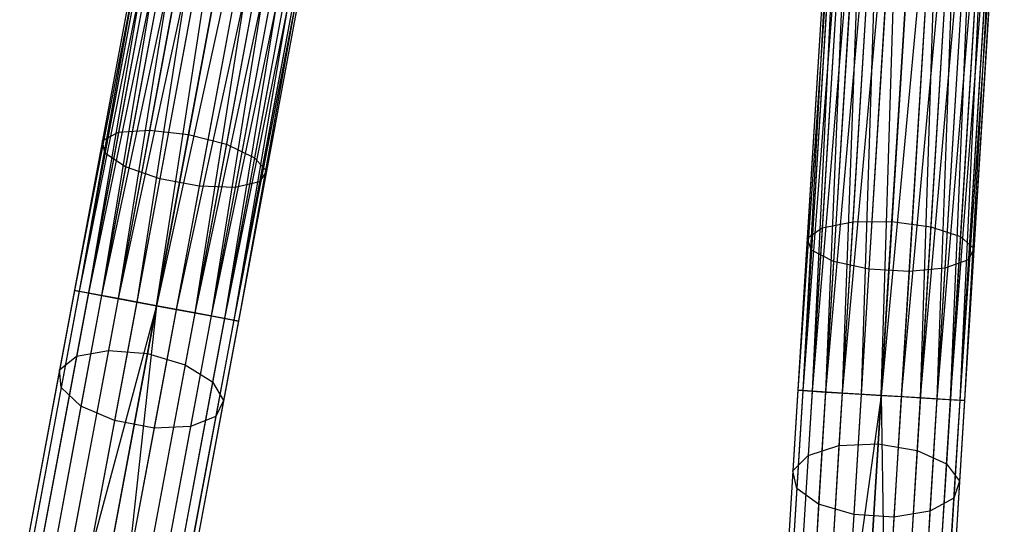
# Model space of a CAD drawing. Extents: x -91 to 92, y -91 to 92.
# Tile 52 of 256: x -14.37 to -2.66, y -71.54 to -65.53. Entities that reach past the tile are written whole.
import ezdxf

# ---------------------------------------------------------------- set-up
doc = ezdxf.new("R2010")
doc.units = 0
doc.header["$LTSCALE"] = 25.4
doc.layers.get('0').update_dxf_attribs({"linetype": 'CONTINUOUS'})

# ---------------------------------------------------------------- blocks, each defined once
blk = doc.blocks.new('NL2500012258_STL_2')
at = {"color": 0}
for p, q in [((79.934, -61.62, 27.621), (78.52, -69.181, 27.621)), ((79.934, -61.62, 27.621), (78.52, -69.181, 27.621)), ((79.934, -61.62, 27.379), (78.52, -69.181, 27.621)), ((79.934, -61.62, 27.379), (78.52, -69.181, 27.621)), ((79.99, -61.63, 27.855), (78.52, -69.181, 27.621)), ((79.99, -61.63, 27.855), (78.52, -69.181, 27.621)), ((79.934, -61.62, 27.379), (78.577, -69.191, 27.145)), ((79.934, -61.62, 27.379), (78.577, -69.191, 27.145)), ((79.99, -61.63, 27.145), (78.577, -69.191, 27.145)), ((79.99, -61.63, 27.145), (78.577, -69.191, 27.145)), ((80.1, -61.651, 26.932), (78.577, -69.191, 27.145)), ((80.1, -61.651, 26.932), (78.577, -69.191, 27.145)), ((79.99, -61.63, 27.855), (78.687, -69.212, 28.068)), ((79.99, -61.63, 27.855), (78.687, -69.212, 28.068)), ((80.1, -61.651, 28.068), (78.687, -69.212, 28.068)), ((80.1, -61.651, 28.068), (78.687, -69.212, 28.068)), ((80.258, -61.68, 28.249), (78.687, -69.212, 28.068)), ((80.258, -61.68, 28.249), (78.687, -69.212, 28.068)), ((80.1, -61.651, 26.932), (78.844, -69.241, 26.751)), ((80.1, -61.651, 26.932), (78.844, -69.241, 26.751)), ((80.258, -61.68, 26.751), (78.844, -69.241, 26.751)), ((80.258, -61.68, 26.751), (78.844, -69.241, 26.751)), ((80.453, -61.717, 26.615), (78.844, -69.241, 26.751)), ((80.453, -61.717, 26.615), (78.844, -69.241, 26.751)), ((80.258, -61.68, 28.249), (79.039, -69.278, 28.385)), ((80.258, -61.68, 28.249), (79.039, -69.278, 28.385)), ((80.453, -61.717, 28.385), (79.039, -69.278, 28.385)), ((80.453, -61.717, 28.385), (79.039, -69.278, 28.385)), ((80.453, -61.717, 26.615), (79.261, -69.319, 26.529)), ((80.453, -61.717, 26.615), (79.261, -69.319, 26.529)), ((80.674, -61.758, 28.471), (79.039, -69.278, 28.385)), ((80.674, -61.758, 28.471), (79.039, -69.278, 28.385)), ((80.674, -61.758, 26.529), (79.261, -69.319, 26.529)), ((80.674, -61.758, 26.529), (79.261, -69.319, 26.529)), ((79.496, -69.363, 28.5), (80.674, -61.758, 28.471)), ((79.496, -69.363, 28.5), (80.674, -61.758, 28.471)), ((80.909, -61.802, 26.5), (79.496, -69.363, 26.5)), ((80.909, -61.802, 26.5), (79.496, -69.363, 26.5)), ((80.909, -61.802, 28.5), (79.496, -69.363, 28.5)), ((80.909, -61.802, 28.5), (79.496, -69.363, 28.5)), ((81.145, -61.846, 28.471), (79.496, -69.363, 28.5)), ((81.145, -61.846, 28.471), (79.496, -69.363, 28.5)), ((81.145, -61.846, 26.529), (79.731, -69.407, 26.529)), ((81.145, -61.846, 26.529), (79.731, -69.407, 26.529)), ((81.366, -61.887, 26.615), (79.731, -69.407, 26.529)), ((81.366, -61.887, 26.615), (79.731, -69.407, 26.529)), ((81.145, -61.846, 28.471), (79.953, -69.448, 28.385)), ((81.145, -61.846, 28.471), (79.953, -69.448, 28.385)), ((81.366, -61.887, 28.385), (79.953, -69.448, 28.385)), ((81.366, -61.887, 28.385), (79.953, -69.448, 28.385)), ((81.561, -61.924, 28.249), (79.953, -69.448, 28.385)), ((81.561, -61.924, 28.249), (79.953, -69.448, 28.385)), ((81.366, -61.887, 26.615), (80.148, -69.485, 26.751)), ((81.366, -61.887, 26.615), (80.148, -69.485, 26.751)), ((81.561, -61.924, 26.751), (80.148, -69.485, 26.751)), ((81.561, -61.924, 26.751), (80.148, -69.485, 26.751)), ((81.718, -61.953, 26.932), (80.148, -69.485, 26.751)), ((81.718, -61.953, 26.932), (80.148, -69.485, 26.751)), ((81.561, -61.924, 28.249), (80.305, -69.514, 28.068)), ((81.561, -61.924, 28.249), (80.305, -69.514, 28.068)), ((81.718, -61.953, 28.068), (80.305, -69.514, 28.068)), ((81.718, -61.953, 28.068), (80.305, -69.514, 28.068)), ((81.718, -61.953, 26.932), (80.415, -69.535, 27.145)), ((81.718, -61.953, 26.932), (80.415, -69.535, 27.145)), ((81.829, -61.974, 27.855), (80.305, -69.514, 28.068)), ((81.829, -61.974, 27.855), (80.305, -69.514, 28.068)), ((81.829, -61.974, 27.145), (80.415, -69.535, 27.145)), ((81.829, -61.974, 27.145), (80.415, -69.535, 27.145)), ((81.885, -61.984, 27.379), (80.415, -69.535, 27.145)), ((81.885, -61.984, 27.379), (80.415, -69.535, 27.145)), ((81.829, -61.974, 27.855), (80.472, -69.545, 27.621)), ((81.829, -61.974, 27.855), (80.472, -69.545, 27.621)), ((81.885, -61.984, 27.379), (80.472, -69.545, 27.621)), ((81.885, -61.984, 27.379), (80.472, -69.545, 27.621)), ((81.885, -61.984, 27.621), (80.472, -69.545, 27.621)), ((81.885, -61.984, 27.621), (80.472, -69.545, 27.621)), ((87.6, -62.692, 27.621), (87.127, -70.369, 27.621)), ((87.6, -62.692, 27.621), (87.127, -70.369, 27.621)), ((87.6, -62.692, 27.379), (87.127, -70.369, 27.621)), ((87.6, -62.692, 27.379), (87.127, -70.369, 27.621)), ((87.658, -62.696, 27.855), (87.127, -70.369, 27.621)), ((87.658, -62.696, 27.855), (87.127, -70.369, 27.621)), ((87.6, -62.692, 27.379), (87.184, -70.373, 27.145)), ((87.6, -62.692, 27.379), (87.184, -70.373, 27.145)), ((87.658, -62.696, 27.145), (87.184, -70.373, 27.145)), ((87.658, -62.696, 27.145), (87.184, -70.373, 27.145)), ((87.77, -62.702, 26.932), (87.184, -70.373, 27.145)), ((87.77, -62.702, 26.932), (87.184, -70.373, 27.145)), ((87.658, -62.696, 27.855), (87.296, -70.38, 28.068)), ((87.658, -62.696, 27.855), (87.296, -70.38, 28.068)), ((87.77, -62.702, 28.068), (87.296, -70.38, 28.068)), ((87.77, -62.702, 28.068), (87.296, -70.38, 28.068)), ((87.929, -62.712, 28.249), (87.296, -70.38, 28.068)), ((87.929, -62.712, 28.249), (87.296, -70.38, 28.068)), ((87.77, -62.702, 26.932), (87.456, -70.39, 26.751)), ((87.77, -62.702, 26.932), (87.456, -70.39, 26.751)), ((87.929, -62.712, 26.751), (87.456, -70.39, 26.751)), ((87.929, -62.712, 26.751), (87.456, -70.39, 26.751)), ((88.127, -62.725, 26.615), (87.456, -70.39, 26.751)), ((88.127, -62.725, 26.615), (87.456, -70.39, 26.751)), ((87.929, -62.712, 28.249), (87.654, -70.402, 28.385)), ((87.929, -62.712, 28.249), (87.654, -70.402, 28.385)), ((88.127, -62.725, 28.385), (87.654, -70.402, 28.385)), ((88.127, -62.725, 28.385), (87.654, -70.402, 28.385)), ((88.352, -62.738, 28.471), (87.654, -70.402, 28.385)), ((88.352, -62.738, 28.471), (87.654, -70.402, 28.385)), ((88.127, -62.725, 26.615), (87.879, -70.416, 26.529)), ((88.127, -62.725, 26.615), (87.879, -70.416, 26.529)), ((88.352, -62.738, 26.529), (87.879, -70.416, 26.529)), ((88.352, -62.738, 26.529), (87.879, -70.416, 26.529)), ((88.117, -70.431, 28.5), (88.352, -62.738, 28.471)), ((88.117, -70.431, 28.5), (88.352, -62.738, 28.471)), ((88.591, -62.753, 26.5), (88.117, -70.431, 26.5)), ((88.591, -62.753, 26.5), (88.117, -70.431, 26.5)), ((88.591, -62.753, 28.5), (88.117, -70.431, 28.5)), ((88.591, -62.753, 28.5), (88.117, -70.431, 28.5)), ((88.83, -62.768, 28.471), (88.117, -70.431, 28.5)), ((88.83, -62.768, 28.471), (88.117, -70.431, 28.5)), ((88.83, -62.768, 26.529), (88.356, -70.445, 26.529)), ((88.83, -62.768, 26.529), (88.356, -70.445, 26.529)), ((88.83, -62.768, 28.471), (88.581, -70.459, 28.385)), ((88.83, -62.768, 28.471), (88.581, -70.459, 28.385)), ((89.055, -62.782, 26.615), (88.356, -70.445, 26.529)), ((89.055, -62.782, 26.615), (88.356, -70.445, 26.529)), ((89.055, -62.782, 28.385), (88.581, -70.459, 28.385)), ((89.055, -62.782, 28.385), (88.581, -70.459, 28.385)), ((89.253, -62.794, 28.249), (88.581, -70.459, 28.385)), ((89.253, -62.794, 28.249), (88.581, -70.459, 28.385)), ((89.055, -62.782, 26.615), (88.779, -70.471, 26.751)), ((89.055, -62.782, 26.615), (88.779, -70.471, 26.751)), ((89.253, -62.794, 26.751), (88.779, -70.471, 26.751)), ((89.253, -62.794, 26.751), (88.779, -70.471, 26.751)), ((89.412, -62.804, 26.932), (88.779, -70.471, 26.751)), ((89.412, -62.804, 26.932), (88.779, -70.471, 26.751)), ((89.253, -62.794, 28.249), (88.939, -70.481, 28.068)), ((89.253, -62.794, 28.249), (88.939, -70.481, 28.068)), ((89.412, -62.804, 28.068), (88.939, -70.481, 28.068)), ((89.412, -62.804, 28.068), (88.939, -70.481, 28.068)), ((89.524, -62.811, 27.855), (88.939, -70.481, 28.068)), ((89.524, -62.811, 27.855), (88.939, -70.481, 28.068)), ((89.412, -62.804, 26.932), (89.051, -70.488, 27.145)), ((89.412, -62.804, 26.932), (89.051, -70.488, 27.145)), ((89.524, -62.811, 27.145), (89.051, -70.488, 27.145)), ((89.524, -62.811, 27.145), (89.051, -70.488, 27.145)), ((89.582, -62.814, 27.379), (89.051, -70.488, 27.145)), ((89.582, -62.814, 27.379), (89.051, -70.488, 27.145)), ((89.524, -62.811, 27.855), (89.108, -70.492, 27.621)), ((89.524, -62.811, 27.855), (89.108, -70.492, 27.621)), ((89.582, -62.814, 27.379), (89.108, -70.492, 27.621)), ((89.582, -62.814, 27.379), (89.108, -70.492, 27.621)), ((89.582, -62.814, 27.621), (89.108, -70.492, 27.621)), ((89.582, -62.814, 27.621), (89.108, -70.492, 27.621)), ((79.567, -64.507, 176.713), (79.045, -67.299, 176.063)), ((79.567, -64.507, 176.713), (79.045, -67.299, 176.063)), ((79.927, -64.526, 176.4), (79.414, -67.273, 175.76)), ((79.927, -64.526, 176.4), (79.414, -67.273, 175.76)), ((79.387, -64.542, 177.156), (78.853, -67.398, 176.49)), ((79.387, -64.542, 177.156), (78.853, -67.398, 176.49)), ((79.431, -64.622, 177.626), (78.884, -67.547, 176.944)), ((79.431, -64.622, 177.626), (78.884, -67.547, 176.944)), ((79.877, -67.325, 175.65), (80.387, -64.595, 176.286)), ((79.877, -67.325, 175.65), (80.387, -64.595, 176.286)), ((79.687, -64.73, 178.015), (79.13, -67.711, 177.321)), ((79.687, -64.73, 178.015), (79.13, -67.711, 177.321)), ((80.841, -64.697, 176.4), (80.328, -67.443, 175.76)), ((80.841, -64.697, 176.4), (80.328, -67.443, 175.76)), ((80.098, -64.841, 178.235), (79.535, -67.854, 177.533)), ((80.098, -64.841, 178.235), (79.535, -67.854, 177.533)), ((81.184, -64.809, 176.713), (80.663, -67.602, 176.063)), ((81.184, -64.809, 176.713), (80.663, -67.602, 176.063)), ((80.568, -64.928, 178.235), (80.005, -67.942, 177.533)), ((80.568, -64.928, 178.235), (80.005, -67.942, 177.533)), ((80.991, -64.974, 178.015), (80.434, -67.955, 177.321)), ((80.991, -64.974, 178.015), (80.434, -67.955, 177.321)), ((81.269, -64.966, 177.626), (80.723, -67.89, 176.944)), ((81.269, -64.966, 177.626), (80.723, -67.89, 176.944)), ((81.339, -64.906, 177.156), (80.805, -67.763, 176.49)), ((81.339, -64.906, 177.156), (80.805, -67.763, 176.49)), ((87.951, -65.577, 176.4), (87.779, -68.366, 175.76)), ((87.951, -65.577, 176.4), (87.779, -68.366, 175.76)), ((87.417, -65.659, 177.156), (87.238, -68.559, 176.49)), ((87.417, -65.659, 177.156), (87.238, -68.559, 176.49)), ((87.591, -65.603, 176.713), (87.416, -68.438, 176.063)), ((87.591, -65.603, 176.713), (87.416, -68.438, 176.063)), ((88.245, -68.361, 175.65), (88.416, -65.589, 176.286)), ((88.245, -68.361, 175.65), (88.416, -65.589, 176.286)), ((88.879, -65.635, 176.4), (88.707, -68.423, 175.76)), ((88.879, -65.635, 176.4), (88.707, -68.423, 175.76)), ((87.47, -65.734, 177.626), (87.287, -68.703, 176.944)), ((87.47, -65.734, 177.626), (87.287, -68.703, 176.944)), ((87.738, -65.809, 178.015), (87.551, -68.836, 177.321)), ((87.738, -65.809, 178.015), (87.551, -68.836, 177.321)), ((89.233, -65.704, 176.713), (89.059, -68.539, 176.063)), ((89.233, -65.704, 176.713), (89.059, -68.539, 176.063)), ((89.399, -65.781, 177.156), (89.22, -68.682, 176.49)), ((89.399, -65.781, 177.156), (89.22, -68.682, 176.49)), ((88.159, -65.868, 178.235), (87.97, -68.928, 177.533)), ((88.159, -65.868, 178.235), (87.97, -68.928, 177.533)), ((88.637, -65.898, 178.235), (88.448, -68.957, 177.533)), ((88.637, -65.898, 178.235), (88.448, -68.957, 177.533)), ((89.062, -65.891, 178.015), (88.875, -68.918, 177.321)), ((89.062, -65.891, 178.015), (88.875, -68.918, 177.321)), ((89.337, -65.849, 177.626), (89.154, -68.818, 176.944)), ((89.337, -65.849, 177.626), (89.154, -68.818, 176.944)), ((79.045, -67.299, 176.063), (78.546, -69.964, 174.995)), ((79.045, -67.299, 176.063), (78.546, -69.964, 174.995)), ((78.853, -67.398, 176.49), (79.045, -67.299, 176.063)), ((78.853, -67.398, 176.49), (79.045, -67.299, 176.063)), ((79.414, -67.273, 175.76), (78.924, -69.894, 174.709)), ((79.414, -67.273, 175.76), (78.924, -69.894, 174.709)), ((79.045, -67.299, 176.063), (79.414, -67.273, 175.76)), ((79.045, -67.299, 176.063), (79.414, -67.273, 175.76)), ((79.39, -69.931, 174.606), (79.877, -67.325, 175.65)), ((79.39, -69.931, 174.606), (79.877, -67.325, 175.65)), ((79.414, -67.273, 175.76), (79.877, -67.325, 175.65)), ((79.414, -67.273, 175.76), (79.877, -67.325, 175.65)), ((79.877, -67.325, 175.65), (80.328, -67.443, 175.76)), ((79.877, -67.325, 175.65), (80.328, -67.443, 175.76)), ((78.853, -67.398, 176.49), (78.344, -70.124, 175.398)), ((78.853, -67.398, 176.49), (78.344, -70.124, 175.398)), ((78.884, -67.547, 176.944), (78.853, -67.398, 176.49)), ((78.884, -67.547, 176.944), (78.853, -67.398, 176.49)), ((80.328, -67.443, 175.76), (79.838, -70.065, 174.709)), ((80.328, -67.443, 175.76), (79.838, -70.065, 174.709)), ((80.328, -67.443, 175.76), (80.663, -67.602, 176.063)), ((80.328, -67.443, 175.76), (80.663, -67.602, 176.063)), ((78.884, -67.547, 176.944), (78.362, -70.338, 175.826)), ((78.884, -67.547, 176.944), (78.362, -70.338, 175.826)), ((79.13, -67.711, 177.321), (78.884, -67.547, 176.944)), ((79.13, -67.711, 177.321), (78.884, -67.547, 176.944)), ((80.663, -67.602, 176.063), (80.164, -70.267, 174.995)), ((80.663, -67.602, 176.063), (80.164, -70.267, 174.995)), ((80.663, -67.602, 176.063), (80.805, -67.763, 176.49)), ((80.663, -67.602, 176.063), (80.805, -67.763, 176.49)), ((79.13, -67.711, 177.321), (78.598, -70.557, 176.18)), ((79.13, -67.711, 177.321), (78.598, -70.557, 176.18)), ((79.535, -67.854, 177.533), (79.13, -67.711, 177.321)), ((79.535, -67.854, 177.533), (79.13, -67.711, 177.321)), ((80.805, -67.763, 176.49), (80.295, -70.489, 175.398)), ((80.805, -67.763, 176.49), (80.295, -70.489, 175.398)), ((80.805, -67.763, 176.49), (80.723, -67.89, 176.944)), ((80.805, -67.763, 176.49), (80.723, -67.89, 176.944)), ((79.535, -67.854, 177.533), (78.997, -70.73, 176.381)), ((79.535, -67.854, 177.533), (78.997, -70.73, 176.381)), ((80.005, -67.942, 177.533), (79.535, -67.854, 177.533)), ((80.005, -67.942, 177.533), (79.535, -67.854, 177.533)), ((80.723, -67.89, 176.944), (80.201, -70.682, 175.826)), ((80.723, -67.89, 176.944), (80.201, -70.682, 175.826)), ((80.723, -67.89, 176.944), (80.434, -67.955, 177.321)), ((80.723, -67.89, 176.944), (80.434, -67.955, 177.321)), ((80.005, -67.942, 177.533), (79.468, -70.818, 176.381)), ((80.005, -67.942, 177.533), (79.468, -70.818, 176.381)), ((80.434, -67.955, 177.321), (79.902, -70.8, 176.18)), ((80.434, -67.955, 177.321), (79.902, -70.8, 176.18)), ((80.434, -67.955, 177.321), (80.005, -67.942, 177.533)), ((80.434, -67.955, 177.321), (80.005, -67.942, 177.533)), ((87.416, -68.438, 176.063), (87.779, -68.366, 175.76)), ((87.416, -68.438, 176.063), (87.779, -68.366, 175.76)), ((87.779, -68.366, 175.76), (87.615, -71.028, 174.709)), ((87.779, -68.366, 175.76), (87.615, -71.028, 174.709)), ((87.779, -68.366, 175.76), (88.245, -68.361, 175.65)), ((87.779, -68.366, 175.76), (88.245, -68.361, 175.65)), ((88.082, -71.007, 174.606), (88.245, -68.361, 175.65)), ((88.082, -71.007, 174.606), (88.245, -68.361, 175.65)), ((88.245, -68.361, 175.65), (88.707, -68.423, 175.76)), ((88.245, -68.361, 175.65), (88.707, -68.423, 175.76)), ((87.238, -68.559, 176.49), (87.416, -68.438, 176.063)), ((87.238, -68.559, 176.49), (87.416, -68.438, 176.063)), ((87.416, -68.438, 176.063), (87.249, -71.144, 174.995)), ((87.416, -68.438, 176.063), (87.249, -71.144, 174.995)), ((88.707, -68.423, 175.76), (88.543, -71.085, 174.709)), ((88.707, -68.423, 175.76), (88.543, -71.085, 174.709)), ((88.707, -68.423, 175.76), (89.059, -68.539, 176.063)), ((88.707, -68.423, 175.76), (89.059, -68.539, 176.063)), ((87.238, -68.559, 176.49), (87.067, -71.328, 175.398)), ((87.238, -68.559, 176.49), (87.067, -71.328, 175.398)), ((87.287, -68.703, 176.944), (87.238, -68.559, 176.49)), ((87.287, -68.703, 176.944), (87.238, -68.559, 176.49)), ((89.059, -68.539, 176.063), (88.892, -71.245, 174.995)), ((89.059, -68.539, 176.063), (88.892, -71.245, 174.995)), ((89.059, -68.539, 176.063), (89.22, -68.682, 176.49)), ((89.059, -68.539, 176.063), (89.22, -68.682, 176.49)), ((87.287, -68.703, 176.944), (87.112, -71.538, 175.826)), ((87.287, -68.703, 176.944), (87.112, -71.538, 175.826)), ((87.551, -68.836, 177.321), (87.287, -68.703, 176.944)), ((87.551, -68.836, 177.321), (87.287, -68.703, 176.944)), ((89.22, -68.682, 176.49), (89.049, -71.45, 175.398)), ((89.22, -68.682, 176.49), (89.049, -71.45, 175.398)), ((89.22, -68.682, 176.49), (89.154, -68.818, 176.944)), ((89.22, -68.682, 176.49), (89.154, -68.818, 176.944)), ((87.551, -68.836, 177.321), (87.373, -71.726, 176.18)), ((87.551, -68.836, 177.321), (87.373, -71.726, 176.18)), ((87.97, -68.928, 177.533), (87.551, -68.836, 177.321)), ((87.97, -68.928, 177.533), (87.551, -68.836, 177.321)), ((89.154, -68.818, 176.944), (88.875, -68.918, 177.321)), ((89.154, -68.818, 176.944), (88.875, -68.918, 177.321)), ((89.154, -68.818, 176.944), (88.979, -71.653, 175.826)), ((89.154, -68.818, 176.944), (88.979, -71.653, 175.826)), ((87.97, -68.928, 177.533), (87.79, -71.848, 176.381)), ((87.97, -68.928, 177.533), (87.79, -71.848, 176.381)), ((88.448, -68.957, 177.533), (87.97, -68.928, 177.533)), ((88.448, -68.957, 177.533), (87.97, -68.928, 177.533)), ((88.448, -68.957, 177.533), (88.268, -71.878, 176.381)), ((88.448, -68.957, 177.533), (88.268, -71.878, 176.381)), ((88.875, -68.918, 177.321), (88.448, -68.957, 177.533)), ((88.875, -68.918, 177.321), (88.448, -68.957, 177.533)), ((88.875, -68.918, 177.321), (88.697, -71.807, 176.18)), ((88.875, -68.918, 177.321), (88.697, -71.807, 176.18)), ((78.52, -69.181, 27.621), (77.977, -72.084, 27.841)), ((78.52, -69.181, 27.621), (77.977, -72.084, 27.841)), ((78.577, -69.191, 27.145), (78.021, -72.164, 27.371)), ((78.577, -69.191, 27.145), (78.021, -72.164, 27.371)), ((78.687, -69.212, 28.068), (78.156, -72.05, 28.284)), ((78.687, -69.212, 28.068), (78.156, -72.05, 28.284)), ((78.687, -69.212, 28.068), (78.52, -69.181, 27.621)), ((78.52, -69.181, 27.621), (78.577, -69.191, 27.145)), ((78.687, -69.212, 28.068), (78.52, -69.181, 27.621)), ((78.52, -69.181, 27.621), (78.577, -69.191, 27.145)), ((78.577, -69.191, 27.145), (78.844, -69.241, 26.751)), ((78.577, -69.191, 27.145), (78.844, -69.241, 26.751)), ((79.039, -69.278, 28.385), (78.687, -69.212, 28.068)), ((79.039, -69.278, 28.385), (78.687, -69.212, 28.068)), ((78.844, -69.241, 26.751), (78.278, -72.272, 26.982)), ((78.844, -69.241, 26.751), (78.278, -72.272, 26.982)), ((79.039, -69.278, 28.385), (78.517, -72.07, 28.598)), ((79.039, -69.278, 28.385), (78.517, -72.07, 28.598)), ((79.261, -69.319, 26.529), (78.688, -72.382, 26.762)), ((79.261, -69.319, 26.529), (78.688, -72.382, 26.762)), ((78.844, -69.241, 26.751), (79.261, -69.319, 26.529)), ((78.844, -69.241, 26.751), (79.261, -69.319, 26.529)), ((79.496, -69.363, 28.5), (79.039, -69.278, 28.385)), ((79.496, -69.363, 28.5), (79.039, -69.278, 28.385)), ((79.261, -69.319, 26.529), (79.496, -69.363, 26.5)), ((79.261, -69.319, 26.529), (79.496, -69.363, 26.5)), ((79.496, -69.363, 26.5), (78.688, -72.382, 26.762)), ((79.496, -69.363, 26.5), (78.688, -72.382, 26.762)), ((79.496, -69.363, 28.5), (78.977, -72.138, 28.711)), ((79.496, -69.363, 28.5), (78.977, -72.138, 28.711)), ((79.496, -69.363, 26.5), (79.159, -72.47, 26.762)), ((79.496, -69.363, 26.5), (79.159, -72.47, 26.762)), ((79.731, -69.407, 26.529), (79.159, -72.47, 26.762)), ((79.731, -69.407, 26.529), (79.159, -72.47, 26.762)), ((79.953, -69.448, 28.385), (79.431, -72.24, 28.598)), ((79.953, -69.448, 28.385), (79.431, -72.24, 28.598)), ((79.496, -69.363, 26.5), (79.731, -69.407, 26.529)), ((79.953, -69.448, 28.385), (79.496, -69.363, 28.5)), ((79.496, -69.363, 26.5), (79.731, -69.407, 26.529)), ((79.953, -69.448, 28.385), (79.496, -69.363, 28.5)), ((79.731, -69.407, 26.529), (80.148, -69.485, 26.751)), ((79.731, -69.407, 26.529), (80.148, -69.485, 26.751)), ((80.305, -69.514, 28.068), (79.953, -69.448, 28.385)), ((80.305, -69.514, 28.068), (79.953, -69.448, 28.385)), ((80.148, -69.485, 26.751), (79.581, -72.515, 26.982)), ((80.148, -69.485, 26.751), (79.581, -72.515, 26.982)), ((80.305, -69.514, 28.068), (79.774, -72.352, 28.284)), ((80.305, -69.514, 28.068), (79.774, -72.352, 28.284)), ((80.415, -69.535, 27.145), (79.859, -72.508, 27.371)), ((80.415, -69.535, 27.145), (79.859, -72.508, 27.371)), ((80.472, -69.545, 27.621), (79.929, -72.449, 27.841)), ((80.472, -69.545, 27.621), (79.929, -72.449, 27.841)), ((80.148, -69.485, 26.751), (80.415, -69.535, 27.145)), ((80.148, -69.485, 26.751), (80.415, -69.535, 27.145)), ((80.472, -69.545, 27.621), (80.305, -69.514, 28.068)), ((80.472, -69.545, 27.621), (80.305, -69.514, 28.068)), ((80.415, -69.535, 27.145), (80.472, -69.545, 27.621)), ((80.415, -69.535, 27.145), (80.472, -69.545, 27.621)), ((78.924, -69.894, 174.709), (78.468, -72.332, 173.272)), ((78.924, -69.894, 174.709), (78.468, -72.332, 173.272)), ((78.546, -69.964, 174.995), (78.924, -69.894, 174.709)), ((78.546, -69.964, 174.995), (78.924, -69.894, 174.709)), ((78.924, -69.894, 174.709), (79.39, -69.931, 174.606)), ((78.924, -69.894, 174.709), (79.39, -69.931, 174.606)), ((78.546, -69.964, 174.995), (78.083, -72.442, 173.534)), ((78.546, -69.964, 174.995), (78.083, -72.442, 173.534)), ((78.344, -70.124, 175.398), (78.546, -69.964, 174.995)), ((78.344, -70.124, 175.398), (78.546, -69.964, 174.995)), ((78.937, -72.354, 173.177), (79.39, -69.931, 174.606)), ((78.937, -72.354, 173.177), (79.39, -69.931, 174.606)), ((79.39, -69.931, 174.606), (79.838, -70.065, 174.709)), ((79.39, -69.931, 174.606), (79.838, -70.065, 174.709)), ((78.344, -70.124, 175.398), (77.87, -72.66, 173.903)), ((78.344, -70.124, 175.398), (77.87, -72.66, 173.903)), ((78.362, -70.338, 175.826), (78.344, -70.124, 175.398)), ((78.362, -70.338, 175.826), (78.344, -70.124, 175.398)), ((79.838, -70.065, 174.709), (79.382, -72.503, 173.272)), ((79.838, -70.065, 174.709), (79.382, -72.503, 173.272)), ((79.838, -70.065, 174.709), (80.164, -70.267, 174.995)), ((79.838, -70.065, 174.709), (80.164, -70.267, 174.995)), ((80.164, -70.267, 174.995), (79.701, -72.745, 173.534)), ((80.164, -70.267, 174.995), (79.701, -72.745, 173.534)), ((80.164, -70.267, 174.995), (80.295, -70.489, 175.398)), ((80.164, -70.267, 174.995), (80.295, -70.489, 175.398)), ((78.362, -70.338, 175.826), (77.877, -72.934, 174.295)), ((78.362, -70.338, 175.826), (77.877, -72.934, 174.295)), ((78.598, -70.557, 176.18), (78.362, -70.338, 175.826)), ((78.598, -70.557, 176.18), (78.362, -70.338, 175.826)), ((87.127, -70.369, 27.621), (86.945, -73.318, 27.841)), ((87.127, -70.369, 27.621), (86.945, -73.318, 27.841)), ((87.184, -70.373, 27.145), (86.998, -73.392, 27.371)), ((87.184, -70.373, 27.145), (86.998, -73.392, 27.371)), ((87.296, -70.38, 28.068), (87.118, -73.262, 28.284)), ((87.296, -70.38, 28.068), (87.118, -73.262, 28.284)), ((87.296, -70.38, 28.068), (87.127, -70.369, 27.621)), ((87.127, -70.369, 27.621), (87.184, -70.373, 27.145)), ((87.296, -70.38, 28.068), (87.127, -70.369, 27.621)), ((87.127, -70.369, 27.621), (87.184, -70.373, 27.145)), ((87.184, -70.373, 27.145), (87.456, -70.39, 26.751)), ((87.184, -70.373, 27.145), (87.456, -70.39, 26.751)), ((87.654, -70.402, 28.385), (87.296, -70.38, 28.068)), ((87.654, -70.402, 28.385), (87.296, -70.38, 28.068)), ((80.295, -70.489, 175.398), (79.821, -73.024, 173.903)), ((80.295, -70.489, 175.398), (79.821, -73.024, 173.903)), ((80.295, -70.489, 175.398), (80.201, -70.682, 175.826)), ((80.295, -70.489, 175.398), (80.201, -70.682, 175.826)), ((87.456, -70.39, 26.751), (87.266, -73.467, 26.982)), ((87.456, -70.39, 26.751), (87.266, -73.467, 26.982)), ((87.456, -70.39, 26.751), (87.879, -70.416, 26.529)), ((87.456, -70.39, 26.751), (87.879, -70.416, 26.529)), ((87.654, -70.402, 28.385), (87.479, -73.237, 28.598)), ((87.654, -70.402, 28.385), (87.479, -73.237, 28.598)), ((88.117, -70.431, 28.5), (87.654, -70.402, 28.385)), ((88.117, -70.431, 28.5), (87.654, -70.402, 28.385)), ((87.879, -70.416, 26.529), (87.687, -73.526, 26.762)), ((87.879, -70.416, 26.529), (87.687, -73.526, 26.762)), ((88.117, -70.431, 26.5), (87.687, -73.526, 26.762)), ((88.117, -70.431, 26.5), (87.687, -73.526, 26.762)), ((87.879, -70.416, 26.529), (88.117, -70.431, 26.5)), ((87.879, -70.416, 26.529), (88.117, -70.431, 26.5)), ((88.117, -70.431, 28.5), (87.944, -73.248, 28.711)), ((88.117, -70.431, 28.5), (87.944, -73.248, 28.711)), ((88.117, -70.431, 26.5), (88.164, -73.555, 26.762)), ((88.117, -70.431, 26.5), (88.164, -73.555, 26.762)), ((88.117, -70.431, 26.5), (88.356, -70.445, 26.529)), ((88.581, -70.459, 28.385), (88.117, -70.431, 28.5)), ((88.117, -70.431, 26.5), (88.356, -70.445, 26.529)), ((88.581, -70.459, 28.385), (88.117, -70.431, 28.5)), ((88.356, -70.445, 26.529), (88.164, -73.555, 26.762)), ((88.356, -70.445, 26.529), (88.164, -73.555, 26.762)), ((88.356, -70.445, 26.529), (88.779, -70.471, 26.751)), ((88.356, -70.445, 26.529), (88.779, -70.471, 26.751)), ((88.581, -70.459, 28.385), (88.406, -73.294, 28.598)), ((88.581, -70.459, 28.385), (88.406, -73.294, 28.598)), ((88.939, -70.481, 28.068), (88.581, -70.459, 28.385)), ((88.939, -70.481, 28.068), (88.581, -70.459, 28.385)), ((88.779, -70.471, 26.751), (88.589, -73.549, 26.982)), ((88.779, -70.471, 26.751), (88.589, -73.549, 26.982)), ((88.939, -70.481, 28.068), (88.761, -73.363, 28.284)), ((88.939, -70.481, 28.068), (88.761, -73.363, 28.284)), ((88.779, -70.471, 26.751), (89.051, -70.488, 27.145)), ((88.779, -70.471, 26.751), (89.051, -70.488, 27.145)), ((89.051, -70.488, 27.145), (88.864, -73.507, 27.371)), ((89.051, -70.488, 27.145), (88.864, -73.507, 27.371)), ((89.108, -70.492, 27.621), (88.926, -73.44, 27.841)), ((89.108, -70.492, 27.621), (88.926, -73.44, 27.841)), ((89.108, -70.492, 27.621), (88.939, -70.481, 28.068)), ((89.108, -70.492, 27.621), (88.939, -70.481, 28.068)), ((89.051, -70.488, 27.145), (89.108, -70.492, 27.621)), ((89.051, -70.488, 27.145), (89.108, -70.492, 27.621)), ((78.598, -70.557, 176.18), (78.104, -73.203, 174.62)), ((78.598, -70.557, 176.18), (78.104, -73.203, 174.62)), ((78.997, -70.73, 176.381), (78.598, -70.557, 176.18)), ((78.997, -70.73, 176.381), (78.598, -70.557, 176.18)), ((78.997, -70.73, 176.381), (78.497, -73.404, 174.803)), ((78.997, -70.73, 176.381), (78.497, -73.404, 174.803)), ((79.468, -70.818, 176.381), (78.997, -70.73, 176.381)), ((79.468, -70.818, 176.381), (78.997, -70.73, 176.381)), ((80.201, -70.682, 175.826), (79.715, -73.278, 174.295)), ((80.201, -70.682, 175.826), (79.715, -73.278, 174.295)), ((80.201, -70.682, 175.826), (79.902, -70.8, 176.18)), ((80.201, -70.682, 175.826), (79.902, -70.8, 176.18)), ((79.468, -70.818, 176.381), (78.968, -73.492, 174.803)), ((79.468, -70.818, 176.381), (78.968, -73.492, 174.803)), ((79.902, -70.8, 176.18), (79.407, -73.446, 174.62)), ((79.902, -70.8, 176.18), (79.407, -73.446, 174.62)), ((79.902, -70.8, 176.18), (79.468, -70.818, 176.381)), ((79.902, -70.8, 176.18), (79.468, -70.818, 176.381)), ((87.249, -71.144, 174.995), (87.615, -71.028, 174.709)), ((87.249, -71.144, 174.995), (87.615, -71.028, 174.709)), ((87.615, -71.028, 174.709), (87.462, -73.503, 173.272)), ((87.615, -71.028, 174.709), (87.462, -73.503, 173.272)), ((87.615, -71.028, 174.709), (88.082, -71.007, 174.606)), ((87.615, -71.028, 174.709), (88.082, -71.007, 174.606)), ((87.93, -73.467, 173.177), (88.082, -71.007, 174.606)), ((87.93, -73.467, 173.177), (88.082, -71.007, 174.606)), ((88.082, -71.007, 174.606), (88.543, -71.085, 174.709)), ((88.082, -71.007, 174.606), (88.543, -71.085, 174.709)), ((88.543, -71.085, 174.709), (88.39, -73.56, 173.272)), ((88.543, -71.085, 174.709), (88.39, -73.56, 173.272)), ((88.543, -71.085, 174.709), (88.892, -71.245, 174.995)), ((88.543, -71.085, 174.709), (88.892, -71.245, 174.995)), ((87.067, -71.328, 175.398), (87.249, -71.144, 174.995)), ((87.067, -71.328, 175.398), (87.249, -71.144, 174.995)), ((87.249, -71.144, 174.995), (87.094, -73.66, 173.534)), ((87.249, -71.144, 174.995), (87.094, -73.66, 173.534)), ((88.892, -71.245, 174.995), (88.737, -73.761, 173.534)), ((88.892, -71.245, 174.995), (88.737, -73.761, 173.534)), ((88.892, -71.245, 174.995), (89.049, -71.45, 175.398)), ((88.892, -71.245, 174.995), (89.049, -71.45, 175.398)), ((87.067, -71.328, 175.398), (86.909, -73.902, 173.903)), ((87.067, -71.328, 175.398), (86.909, -73.902, 173.903)), ((87.112, -71.538, 175.826), (87.067, -71.328, 175.398)), ((87.112, -71.538, 175.826), (87.067, -71.328, 175.398)), ((87.112, -71.538, 175.826), (86.95, -74.173, 174.295)), ((87.112, -71.538, 175.826), (86.95, -74.173, 174.295)), ((87.373, -71.726, 176.18), (87.112, -71.538, 175.826)), ((87.373, -71.726, 176.18), (87.112, -71.538, 175.826)), ((89.049, -71.45, 175.398), (88.89, -74.024, 173.903)), ((89.049, -71.45, 175.398), (88.89, -74.024, 173.903)), ((89.049, -71.45, 175.398), (88.979, -71.653, 175.826)), ((89.049, -71.45, 175.398), (88.979, -71.653, 175.826)), ((88.979, -71.653, 175.826), (88.697, -71.807, 176.18)), ((88.979, -71.653, 175.826), (88.697, -71.807, 176.18)), ((88.979, -71.653, 175.826), (88.816, -74.289, 174.295)), ((88.979, -71.653, 175.826), (88.816, -74.289, 174.295)), ((87.373, -71.726, 176.18), (87.207, -74.412, 174.62)), ((87.373, -71.726, 176.18), (87.207, -74.412, 174.62)), ((87.79, -71.848, 176.381), (87.373, -71.726, 176.18)), ((87.79, -71.848, 176.381), (87.373, -71.726, 176.18)), ((87.79, -71.848, 176.381), (87.623, -74.564, 174.803)), ((87.79, -71.848, 176.381), (87.623, -74.564, 174.803)), ((88.268, -71.878, 176.381), (87.79, -71.848, 176.381)), ((88.268, -71.878, 176.381), (87.79, -71.848, 176.381)), ((88.268, -71.878, 176.381), (88.1, -74.593, 174.803)), ((88.268, -71.878, 176.381), (88.1, -74.593, 174.803)), ((88.697, -71.807, 176.18), (88.268, -71.878, 176.381)), ((88.697, -71.807, 176.18), (88.268, -71.878, 176.381)), ((88.697, -71.807, 176.18), (88.531, -74.494, 174.62)), ((88.697, -71.807, 176.18), (88.531, -74.494, 174.62))]:
    blk.add_line(p, q, dxfattribs=at)

msp = doc.modelspace()

# ---------------------------------------------------------------- block references
at = {"color": 0}
msp.add_blockref('NL2500012258_STL_2', (-92.243, 0.428, -1717), dxfattribs=at)

doc.saveas('drawing.dxf')
